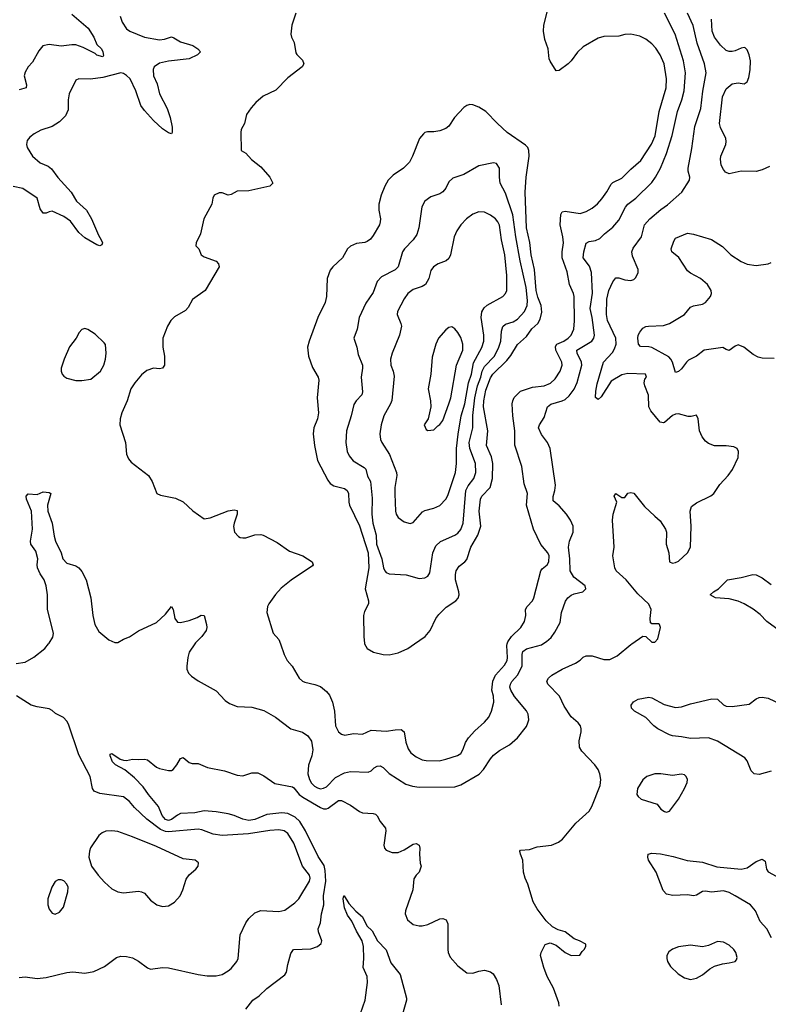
# Model space of a CAD drawing. Header units: inches. Extents: x 1682530 to 1839546, y 640742 to 791647.
# Tile 52 of 256: x 1700793 to 1705811, y 667583 to 674186. Entities that reach past the tile are written whole.
import ezdxf

# ---------------------------------------------------------------- set-up
doc = ezdxf.new("R2010")
doc.units = ezdxf.units.IN
doc.header["$MEASUREMENT"] = 0
doc.layers.add('B7606', color=7, linetype='Continuous')
doc.layers.add('B7607', color=7, linetype='Continuous')

msp = doc.modelspace()

# ---------------------------------------------------------------- linework, layer by layer
at = {"layer": 'B7606', "color": 5}
for points, elevation in [([(1700768.5, 669868.5), (1700830, 669878.7), (1700888.1, 669911.9), (1700962, 669970), (1700986.2, 670000)], 560), ([(1701967.6, 670000), (1701930, 669945.2), (1701920.3, 669910), (1701914.4, 669850), (1701914.4, 669830), (1701924.2, 669804.2), (1701944.4, 669784.4), (1701990, 669752.4), (1702110, 669684.9), (1702170, 669621.6), (1702200.5, 669600.5), (1702250, 669580.4), (1702350, 669575.6), (1702430, 669553.4), (1702507.7, 669510), (1702610, 669430.4), (1702690, 669408.5), (1702724.4, 669384.4), (1702748.2, 669348.2), (1702758.9, 669290), (1702751.8, 669250), (1702730, 669186.6), (1702725.6, 669130), (1702736.6, 669090), (1702750, 669067.1), (1702770, 669046), (1702790, 669034), (1702810, 669029.4), (1702830, 669031.8), (1702850, 669042.2), (1702910, 669104.3), (1702970, 669134.7), (1703010, 669144.1), (1703130, 669140.9), (1703150, 669148.4), (1703169.6, 669170), (1703190, 669180.9), (1703210, 669181.5), (1703230, 669171.8), (1703270, 669130.3), (1703380.7, 669060.7), (1703425.9, 669045.9), (1703470, 669038.9), (1703710, 669041.8), (1703750, 669056.1), (1703873.1, 669126.9), (1703902.2, 669157.8), (1703950, 669230.5), (1703970, 669253), (1704010, 669285.5), (1704076.6, 669323.4), (1704129.6, 669370.4), (1704190, 669447.3), (1704199.6, 669470), (1704206, 669490), (1704202.4, 669530), (1704190, 669552), (1704110, 669648.3), (1704085, 669690), (1704079, 669710), (1704082.6, 669730), (1704092.1, 669747.9), (1704129.4, 669790.6), (1704162, 669850), (1704161, 669930), (1704166, 669950), (1704190, 669966.4), (1704290, 669994.7), (1704298.9, 670000)], 560), ([(1702541.3, 670000), (1702566, 669930), (1702586.4, 669890), (1702619.3, 669850), (1702666.4, 669770), (1702690, 669750.4), (1702704.5, 669744.5), (1702771.6, 669728.4), (1702810, 669714), (1702850, 669682), (1702870, 669655.6), (1702889.3, 669610), (1702902.6, 669550), (1702910.2, 669450), (1702930, 669410.3), (1702950, 669395.3), (1702972.1, 669387.9), (1703030, 669399.5), (1703090, 669394.9), (1703150, 669422), (1703250, 669415.5), (1703310, 669424.5), (1703350, 669425.3), (1703370.2, 669410), (1703382, 669342), (1703397.3, 669297.3), (1703416, 669270), (1703450, 669242.8), (1703490, 669222.4), (1703518, 669218), (1703604.7, 669215.3), (1703650, 669226.9), (1703728.7, 669251.3), (1703750, 669264.9), (1703765.8, 669294.2), (1703781.1, 669338.9), (1703800.6, 669370), (1703843.4, 669416.6), (1703910, 669474.7), (1703937.4, 669510), (1703955.8, 669550), (1703971.9, 669610), (1703970, 669649.2), (1703959.1, 669690), (1703965.8, 669750), (1703983.6, 669790), (1704043.4, 669856.6), (1704061.2, 669890), (1704064, 669910), (1704058.9, 669990), (1704061.4, 670000)], 580), ([(1703105.3, 670000), (1703122, 669970), (1703164.9, 669945), (1703229.1, 669929.1), (1703270, 669927.9), (1703330, 669941.3), (1703394.5, 669970), (1703438.6, 670000)], 620), ([(1704409.6, 667570), (1704407.3, 667592.7), (1704370.8, 667690.8), (1704329.7, 667770), (1704305.6, 667830), (1704285.2, 667910), (1704289.3, 667930.7), (1704314.6, 667985.4), (1704350, 667994.8), (1704390, 667980.7), (1704450, 667930.7), (1704490, 667911), (1704547.3, 667912.7), (1704563.1, 667936.9), (1704578, 667950), (1704588, 667970), (1704587.3, 667987.3), (1704546, 668010), (1704510, 668022), (1704450, 668069.2), (1704401.7, 668081.7), (1704363.8, 668103.8), (1704322.4, 668142.4), (1704262.8, 668222.8), (1704235.1, 668270), (1704199.3, 668390), (1704180.9, 668430), (1704169.6, 668470), (1704167, 668550), (1704149.6, 668590), (1704146.6, 668610), (1704150, 668616), (1704210, 668622), (1704261.2, 668638.8), (1704358, 668650), (1704404, 668670), (1704432.7, 668690), (1704520.8, 668799.2), (1704610, 668878), (1704629.2, 668910), (1704685.2, 669050), (1704689.3, 669090), (1704682.7, 669130), (1704670, 669159), (1704649.6, 669189.6), (1704561.4, 669281.4), (1704546.7, 669306.7), (1704543.6, 669350), (1704557.6, 669410), (1704557.6, 669430), (1704551.5, 669450), (1704536.9, 669470), (1704490, 669511.8), (1704443, 669583), (1704411.9, 669650), (1704333.6, 669730), (1704327.6, 669750), (1704338.4, 669770), (1704359.5, 669790), (1704430, 669830.3), (1704519.3, 669870), (1704549.7, 669890.3), (1704570, 669910.4), (1704590, 669919.5), (1704630, 669920.9), (1704710, 669896.5), (1704750, 669895.4), (1704798.8, 669921.2), (1704890, 669995.5), (1704896.4, 670000)], 540), ([(1700790, 667764), (1700830, 667767.7), (1700910, 667757), (1700970, 667763.7), (1701110, 667797.4), (1701150, 667800.3), (1701230, 667792.7), (1701290, 667803), (1701362.6, 667837.4), (1701442, 667898), (1701470, 667906.7), (1701510, 667904.2), (1701550, 667894.9), (1701590, 667872), (1701650, 667828), (1701670, 667819.1), (1701750, 667830.3), (1701790, 667827.2), (1701990, 667782.6), (1702050, 667773.4), (1702110, 667773.4), (1702150, 667784.2), (1702190, 667807), (1702210, 667824.4), (1702247.8, 667870), (1702257.4, 667890), (1702270.9, 668050), (1702308.6, 668130), (1702330, 668158.7), (1702370, 668197), (1702408.5, 668211.5), (1702530, 668206), (1702570, 668213.8), (1702636.5, 668263.5), (1702663.5, 668290), (1702736.9, 668410), (1702740.5, 668430), (1702735.4, 668450), (1702689.9, 668509.9), (1702630, 668663.6), (1702590, 668727.8), (1702566.6, 668746.6), (1702530, 668753.6), (1702469, 668749), (1702326.7, 668726.7), (1702150, 668715.9), (1702090, 668725.2), (1702014.4, 668754.4), (1701990, 668758.5), (1701790, 668740.5), (1701770, 668743), (1701736.1, 668756.1), (1701645.9, 668825.9), (1701563, 668903), (1701530, 668943.5), (1701490, 668974.7), (1701330, 668996.9), (1701292.3, 669012.3), (1701282, 669030), (1701264.4, 669110), (1701190, 669257), (1701121.1, 669461.1), (1701110, 669482.9), (1701086.5, 669506.5), (1701032.5, 669532.5), (1701010, 669553.7), (1700990, 669564.2), (1700910, 669577.3), (1700870, 669589.8), (1700771.5, 669651.5)], 560), ([(1705830, 669146.9), (1705750, 669125.3), (1705716, 669130), (1705696.4, 669150), (1705670, 669215.1), (1705655.2, 669235.2), (1705470, 669347.4), (1705410, 669369.3), (1705290, 669366.8), (1705230, 669378.1), (1705170, 669383.2), (1705150, 669390.5), (1705070, 669430.6), (1705045, 669450), (1704990, 669507.2), (1704915.1, 669550), (1704895.1, 669570), (1704893.2, 669590), (1704907.7, 669612.3), (1704939, 669630), (1705010, 669642), (1705030, 669638.7), (1705114.4, 669594.4), (1705190, 669572.7), (1705230, 669577.4), (1705290, 669599.3), (1705432.7, 669632.7), (1705470, 669628.8), (1705510, 669592.2), (1705530, 669582.8), (1705570, 669581.3), (1705682.9, 669597.1), (1705730, 669631.6), (1705750, 669640.8), (1705770, 669643.6), (1705810, 669635.6), (1705890, 669598)], 520), ([(1702310, 667551), (1702355.3, 667610), (1702398.9, 667641.1), (1702449.3, 667690), (1702570, 667781), (1702580.9, 667799.1), (1702589.5, 667850), (1702610, 667924.7), (1702629.2, 667950), (1702745.6, 667954.4), (1702788.7, 667970), (1702814, 667990), (1702819.3, 668010), (1702796.4, 668070), (1702794.8, 668090), (1702810, 668130.8), (1702816.2, 668190), (1702832.2, 668250), (1702829.3, 668310), (1702845.3, 668410), (1702840.7, 668480.7), (1702834.1, 668514.1), (1702794.2, 668574.2), (1702710, 668746.6), (1702671.9, 668810), (1702638.9, 668838.9), (1702590, 668863.9), (1702550, 668867.6), (1702450, 668855.2), (1702370, 668823.1), (1702330, 668816.3), (1702290, 668824.3), (1702230, 668850.6), (1702190, 668861.4), (1702110, 668874.5), (1702030, 668880.3), (1701966.8, 668866.8), (1701870, 668861.8), (1701850, 668852.4), (1701810, 668822.6), (1701790, 668815.7), (1701770, 668822.5), (1701748.6, 668850), (1701724.2, 668910), (1701656, 668990), (1701621.8, 669041.8), (1701562, 669102), (1701496.8, 669156.8), (1701436, 669190), (1701415.1, 669210), (1701399, 669250), (1701400.2, 669259.8), (1701410, 669264.7), (1701467.7, 669227.7), (1701490, 669220.7), (1701510, 669219.1), (1701550, 669226.8), (1701590, 669224), (1701630, 669228), (1701650, 669223.1), (1701710, 669174.4), (1701730, 669163.8), (1701790, 669150.6), (1701810, 669150.7), (1701821.2, 669158.8), (1701846.6, 669190), (1701870, 669231.3), (1701890, 669238), (1701930, 669206), (1701950, 669198), (1701990, 669198.8), (1702051.3, 669171.3), (1702166.8, 669150), (1702250, 669119.1), (1702290, 669116), (1702350, 669134.9), (1702390, 669134.9), (1702430, 669114.4), (1702503, 669063), (1702620.8, 669040.8), (1702630, 669035.5), (1702667.2, 668990), (1702691.4, 668971.4), (1702810, 668902.2), (1702830, 668894.8), (1702850, 668893.2), (1702861.8, 668898.2), (1702930, 668949.1), (1702950, 668950.2), (1703010, 668918.9), (1703070, 668875.8), (1703090, 668868.4), (1703162.6, 668862.6), (1703177.5, 668857.5), (1703190, 668847.3), (1703210.6, 668810), (1703244.9, 668764.9), (1703247.7, 668747.7), (1703234.9, 668650), (1703239.1, 668630), (1703250, 668617.3), (1703290, 668600.7), (1703330, 668601.6), (1703370, 668619.3), (1703430, 668657.3), (1703450, 668660.7), (1703470.8, 668650), (1703475.5, 668630), (1703473, 668590), (1703478, 668530), (1703484.7, 668510), (1703471, 668470), (1703450.5, 668449.5), (1703436.3, 668423.7), (1703428, 668350), (1703379.1, 668210), (1703378, 668190), (1703393.4, 668150), (1703430, 668119.5), (1703470, 668108.9), (1703490.9, 668109.1), (1703530, 668118.9), (1703610, 668156.3), (1703630, 668158.8), (1703651.3, 668150), (1703663.5, 668123.5), (1703663, 667950), (1703665.5, 667930), (1703679, 667899), (1703730, 667840.7), (1703790, 667794), (1703830, 667793), (1703870, 667806), (1703910, 667812.4), (1703950, 667800.5), (1703967.1, 667787.1), (1703990.2, 667750.2), (1704005.3, 667710), (1704020.9, 667580.9)], 540), ([(1705833.8, 668030), (1705802, 668090), (1705757.9, 668137.9), (1705725.2, 668210), (1705691, 668250), (1705590, 668311.8), (1705550, 668332.3), (1705510, 668345.2), (1705430, 668336.1), (1705390, 668341.1), (1705370, 668338.8), (1705330, 668315.4), (1705310, 668311), (1705270, 668316.8), (1705171.9, 668311.9), (1705130, 668322.6), (1705106.8, 668346.8), (1705060.8, 668470), (1705008.8, 668550), (1705004, 668570), (1705007, 668590), (1705030, 668598), (1705087.7, 668592.3), (1705174.4, 668574.4), (1705267.4, 668547.4), (1705370, 668536.2), (1705465.5, 668505.5), (1705630, 668490.2), (1705670, 668499.1), (1705730, 668541.3), (1705770, 668557.4), (1705790, 668544), (1705800.3, 668490), (1705810, 668472.7), (1705863.4, 668443.4)], 520), ([(1703078.3, 667521.7), (1703109.8, 667610), (1703124.5, 667730), (1703121.7, 667770), (1703096.3, 667830), (1703100.7, 667890), (1703097.5, 667970), (1703089, 668010), (1703050, 668074), (1703020.5, 668140.5), (1702990, 668180.5), (1702970, 668229.3), (1702961.2, 668290), (1702966, 668310), (1702969, 668311), (1702998.5, 668258.5), (1703047.3, 668207.3), (1703090.5, 668170), (1703120.3, 668110), (1703156, 668076), (1703192, 668010), (1703248.8, 667948.8), (1703281.2, 667861.2), (1703342.9, 667782.9), (1703385.1, 667625.1), (1703385.2, 667610), (1703345.2, 667470)], 520)]:
    msp.add_lwpolyline(points, dxfattribs=dict(at, elevation=elevation))
for points, elevation in [([(1705090, 669129.3), (1705050, 669129.3), (1704998, 669110), (1704970, 669088.7), (1704934.8, 669030), (1704930.9, 668990.9), (1704938, 668978), (1704959.8, 668959.8), (1705065.4, 668925.4), (1705091, 668891), (1705115.3, 668875.3), (1705130, 668871), (1705150, 668878.8), (1705210, 668958.8), (1705249.4, 669030), (1705266.6, 669070), (1705269.3, 669090), (1705261.2, 669110), (1705250, 669121.2), (1705230, 669126.6), (1705170, 669117)], 540), ([(1701410, 668747.7), (1701370, 668743.9), (1701345.8, 668734.2), (1701323.7, 668716.3), (1701267.9, 668632.1), (1701260.3, 668610), (1701256.5, 668570), (1701274.9, 668510), (1701318.9, 668450), (1701361.4, 668401.4), (1701410, 668356.9), (1701450, 668336.5), (1701490, 668330.2), (1701590, 668341.7), (1701610, 668338.7), (1701630, 668328.2), (1701670, 668281.6), (1701711.3, 668251.3), (1701750, 668239.6), (1701790, 668242.8), (1701830, 668267.2), (1701868.7, 668310), (1701886.6, 668350), (1701910, 668422.8), (1701930, 668450.8), (1701974, 668490), (1701989, 668510), (1701992.1, 668532.1), (1701969.3, 668549.3), (1701890, 668558.4), (1701710, 668641.8), (1701550, 668707), (1701450, 668741.4)], 580), ([(1701070, 668418.4), (1701050, 668418.4), (1701030, 668406), (1701008.5, 668370), (1700981.6, 668290), (1700981.6, 668250), (1700990, 668221), (1701010, 668194.8), (1701030, 668187.3), (1701059.1, 668200.9), (1701086.2, 668233.8), (1701116.6, 668336.6), (1701118, 668370), (1701110, 668389.2), (1701090, 668411.6)], 580), ([(1705470, 668005.2), (1705410, 667977.2), (1705370, 667969.2), (1705290, 667979.3), (1705210.5, 667969.5), (1705170, 667953.2), (1705145.2, 667934.8), (1705131, 667910), (1705130.8, 667890), (1705136, 667870), (1705156.8, 667836.8), (1705208.1, 667788.1), (1705250, 667760.7), (1705290, 667750.6), (1705330, 667759.1), (1705370, 667782), (1705419.1, 667820.9), (1705450, 667839.1), (1705504.8, 667855.2), (1705550, 667860.7), (1705590, 667871.3), (1705599.3, 667880.7), (1705603.1, 667896.9), (1705592.7, 667930), (1705579.3, 667950), (1705550, 667979.3), (1705510, 667999.3)], 540)]:
    msp.add_lwpolyline(points, close=True, dxfattribs=dict(at, elevation=elevation))
at = {"layer": 'B7607', "color": 5}
for points, elevation in [([(1704061.4, 670000), (1704065, 670015), (1704089.3, 670050.7), (1704151.6, 670110), (1704176.8, 670150), (1704186.8, 670190), (1704183.5, 670230), (1704194.8, 670250), (1704229.8, 670290), (1704240.2, 670310), (1704286.8, 670490), (1704296.2, 670503.8), (1704329.7, 670530), (1704339.8, 670550), (1704341.4, 670590), (1704334.2, 670610), (1704286.9, 670666.9), (1704236.8, 670770), (1704190.6, 670930), (1704197.2, 671010), (1704174.4, 671074.4), (1704158.5, 671190), (1704113.3, 671333.3), (1704112.7, 671430), (1704098.2, 671530), (1704095.2, 671610), (1704097.8, 671630), (1704108.3, 671651.7), (1704150, 671695.5), (1704230, 671720.9), (1704310, 671730.8), (1704350.4, 671749.6), (1704382, 671778), (1704415.7, 671830), (1704429.1, 671870), (1704427.6, 671890), (1704387.1, 671970), (1704384.6, 671995.4), (1704393.1, 672010), (1704440.8, 672030), (1704469.8, 672050), (1704489.1, 672070), (1704507.9, 672110), (1704512.8, 672167.2), (1704509.8, 672330), (1704505.8, 672350), (1704477.7, 672410), (1704464.2, 672495.8), (1704429.9, 672590), (1704429.9, 672630), (1704437.7, 672690), (1704434, 672730), (1704415.8, 672810), (1704419.8, 672880.2), (1704430, 672897.4), (1704450, 672901.2), (1704550, 672887.1), (1704590, 672899.7), (1704630, 672923.5), (1704667.5, 672952.5), (1704695.6, 672984.4), (1704728.8, 673031.2), (1704757.3, 673082.7), (1704770, 673093.5), (1704830, 673123.2), (1704890, 673183.9), (1704957.8, 673242.2), (1705027.8, 673352.2), (1705053, 673407), (1705080.8, 673570), (1705125.9, 673730), (1705129.9, 673790), (1705113.6, 673890), (1705086.1, 673950), (1705056.4, 673996.4), (1705030, 674024.7), (1704990, 674056.3), (1704950, 674075.1), (1704890, 674089.7), (1704850, 674086.6), (1704810, 674076), (1704710, 674074.2), (1704670, 674061.7), (1704570, 674004), (1704532.4, 673967.6), (1704490.3, 673910), (1704470, 673889.7), (1704410, 673845.2), (1704390, 673844), (1704348.5, 673908.5), (1704343.5, 673923.5), (1704336.1, 673990), (1704314.5, 674054.5), (1704305, 674110), (1704306, 674150), (1704362.1, 674370)], 580), ([(1701465.7, 674210), (1701479, 674170), (1701510, 674125.3), (1701530.5, 674110), (1701629, 674069), (1701730, 674052), (1701764.5, 674055.5), (1701810, 674070.3), (1701825.5, 674065.5), (1701870, 674037.4), (1701953.3, 674013.3), (1701986.8, 673990), (1702004, 673970), (1701986, 673950), (1701930, 673924.9), (1701790, 673908.5), (1701730, 673894.2), (1701694.2, 673870), (1701686.9, 673853.1), (1701689.4, 673810), (1701715.1, 673755.1), (1701731.2, 673690), (1701780.8, 673590), (1701800.9, 673530), (1701814.7, 673465.3), (1701815.5, 673430), (1701810, 673421.2), (1701790, 673427.3), (1701750, 673454.7), (1701690, 673510.9), (1701630, 673576.8), (1701605, 673610), (1701572.1, 673710), (1701533, 673790), (1701510, 673812.7), (1701490, 673824.7), (1701470, 673829.1), (1701350, 673798.4), (1701267.2, 673787.2), (1701190.5, 673789.5), (1701170, 673781.2), (1701124.4, 673690), (1701117.6, 673650), (1701117.4, 673582.6), (1701099.4, 673540.6), (1701059.3, 673500.7), (1701010, 673469.6), (1700935.6, 673444.4), (1700890, 673420.9), (1700861.7, 673398.3), (1700843.8, 673376.2), (1700839.1, 673350), (1700843, 673330), (1700879.5, 673270), (1700930, 673225.3), (1700984.2, 673204.2), (1701006.8, 673186.8), (1701048.3, 673128.3), (1701138.3, 673030), (1701174.9, 672970), (1701240.3, 672910), (1701274.9, 672850), (1701321.4, 672741.4), (1701340.3, 672710), (1701348, 672690), (1701344, 672676), (1701330.3, 672669.7), (1701310, 672675.8), (1701230, 672722.6), (1701190, 672758.7), (1701134.1, 672834.1), (1701090, 672866), (1701010, 672901.3), (1700990, 672898.4), (1700970, 672889), (1700950, 672889), (1700930, 672917.2), (1700909.6, 672990), (1700814.2, 673054.2), (1700750, 673067.1)], 560), ([(1701143.4, 674223.4), (1701252, 674130), (1701290.4, 674070), (1701310, 674021), (1701341, 673990), (1701350.6, 673970.6), (1701354.4, 673945.6), (1701350, 673938), (1701310.5, 673949.5), (1701299.3, 673959.3), (1701219.4, 673999.4), (1701170, 674016.9), (1701142.3, 674017.7), (1701070, 674008.3), (1700990, 674018.9), (1700949.2, 674010.8), (1700921.6, 673978.4), (1700878.7, 673901.3), (1700849.6, 673870.4), (1700830, 673834), (1700824.1, 673810), (1700838, 673750), (1700836.3, 673730), (1700790, 673715.4)], 540), ([(1702643.8, 674230), (1702617.1, 674150), (1702610.7, 674090), (1702614.8, 674070), (1702633.8, 674033.8), (1702644.8, 673964.8), (1702651.8, 673951.8), (1702690, 673914.8), (1702698, 673890), (1702687.7, 673870), (1702590, 673795.8), (1702510, 673714.3), (1702426, 673674), (1702375.5, 673630), (1702344.7, 673595.3), (1702314, 673550), (1702301, 673490), (1702278.8, 673450), (1702274.8, 673430), (1702278, 673310), (1702310, 673291), (1702347.8, 673247.8), (1702410, 673199.3), (1702470.4, 673130), (1702490.7, 673090), (1702470.2, 673069.8), (1702330, 673038.2), (1702250, 673036.1), (1702210, 673014.5), (1702190, 673009.7), (1702150, 673026), (1702130, 673026), (1702097.3, 673010), (1702088, 672990), (1702082, 672950), (1702027.3, 672850), (1702004.9, 672750), (1701976.3, 672690), (1701974.8, 672670), (1701994, 672650), (1702010.7, 672610), (1702030, 672595.5), (1702110, 672566), (1702126, 672550), (1702130.4, 672530), (1702035.5, 672370), (1701952.4, 672310), (1701922.8, 672257.2), (1701903.9, 672236.1), (1701830, 672194.7), (1701805.3, 672170), (1701783.1, 672130), (1701752.7, 672050), (1701752.4, 671990), (1701763.1, 671930), (1701762.8, 671870), (1701750, 671848.7), (1701730, 671844), (1701690, 671849.4), (1701645.5, 671834.5), (1701610, 671803.7), (1701564.9, 671750), (1701539.1, 671710), (1701514, 671630), (1701477.3, 671550), (1701466.8, 671510), (1701464, 671470), (1701501.3, 671350), (1701510, 671272), (1701522, 671242), (1701539.3, 671219.3), (1701656, 671130), (1701680.7, 671090), (1701711.3, 671010), (1701736.8, 670996.8), (1701838.5, 670978.5), (1701890, 670954), (1701953.1, 670893.1), (1702030, 670839.5), (1702070, 670846.3), (1702190, 670892.8), (1702230, 670900.4), (1702250, 670894.8), (1702250.3, 670870), (1702230.3, 670810), (1702227.4, 670787.4), (1702233, 670750), (1702259.9, 670719.9), (1702270, 670713.4), (1702290, 670710.5), (1702310, 670712.7), (1702370, 670732.2), (1702410, 670734.4), (1702424.7, 670730), (1702519.4, 670679.4), (1702601.5, 670621.5), (1702690.8, 670590), (1702753, 670550), (1702760.5, 670530), (1702755.6, 670524.4), (1702612.3, 670427.7), (1702546.9, 670373.1), (1702507.7, 670332.3), (1702463.1, 670270), (1702454.4, 670250), (1702450.5, 670210), (1702492.5, 670072.5), (1702530.7, 670030), (1702541.3, 670000)], 580), ([(1704298.9, 670000), (1704324.6, 670015.4), (1704356.5, 670043.5), (1704381.2, 670078.8), (1704415.2, 670144.8), (1704426, 670210), (1704452.6, 670287.4), (1704467.3, 670310), (1704490, 670328), (1704510, 670336.3), (1704568, 670350), (1704588.7, 670370), (1704584, 670390), (1704506.9, 670446.9), (1704482.5, 670490), (1704481.9, 670570), (1704471.6, 670650), (1704478.9, 670690), (1704503.1, 670750), (1704504.4, 670790), (1704485.7, 670830), (1704458.3, 670870), (1704410, 670925.1), (1704370, 670959.3), (1704368.9, 670988.9), (1704381.2, 671030), (1704384.1, 671064.1), (1704349.7, 671309.7), (1704331.8, 671350), (1704290, 671404.5), (1704271, 671450), (1704277.6, 671470), (1704310, 671519.5), (1704331, 671590), (1704352.7, 671607.3), (1704429.9, 671630.1), (1704450, 671640.2), (1704476.5, 671663.5), (1704510, 671708.9), (1704530, 671752.4), (1704560.8, 671870), (1704559.9, 671890), (1704529.1, 671950), (1704527.2, 671970), (1704627.6, 672030), (1704641.1, 672050), (1704646.6, 672070), (1704630.9, 672190), (1704616.4, 672250), (1704632.9, 672352.9), (1704626.5, 672490), (1704613.8, 672533.8), (1704571.1, 672590), (1704574.8, 672630), (1704590, 672687.3), (1704610, 672698.9), (1704653.8, 672706.2), (1704681.6, 672718.4), (1704713.3, 672750), (1704770, 672794), (1704810, 672842), (1704855, 672930), (1704869.8, 672950), (1704923.5, 672990), (1705030, 673095.6), (1705055.3, 673130), (1705088.8, 673191.2), (1705129.2, 673290), (1705167.9, 673410), (1705203.2, 673570), (1705231.9, 673648.1), (1705248.5, 673710), (1705255.9, 673830), (1705242.4, 673910), (1705186.1, 674090), (1705115, 674230)], 560), ([(1704896.4, 670000), (1704970, 670051.3), (1704990.9, 670050.9), (1705030, 670012), (1705050, 670012), (1705070, 670034), (1705089, 670110), (1705082, 670130), (1705075.1, 670135.1), (1705030, 670134), (1705022, 670142), (1705019.6, 670170), (1705025.7, 670230), (1705010, 670267.3), (1704936.9, 670336.9), (1704859.7, 670430), (1704791.5, 670490), (1704781.6, 670510), (1704769.7, 670590), (1704777.6, 670650), (1704767.6, 670830), (1704772, 670870), (1704796, 670950), (1704779.3, 670990), (1704788.7, 671010), (1704830, 670982.8), (1704850, 670982.8), (1704870, 671010.7), (1704890, 671016.3), (1704910, 671010.5), (1704982, 670922), (1705050, 670855.8), (1705086.7, 670826.7), (1705123.1, 670770), (1705128.7, 670750), (1705125.8, 670670), (1705143.8, 670610), (1705150, 670551), (1705170, 670541.1), (1705190, 670545.3), (1705210, 670554.9), (1705269.6, 670610), (1705289.6, 670650), (1705295.1, 670790), (1705287.3, 670890), (1705297.5, 670922.5), (1705330, 670947.3), (1705427.2, 670992.8), (1705445.2, 671010), (1705486.6, 671070), (1705541.6, 671130), (1705571.5, 671170), (1705609.5, 671250), (1705612.3, 671290), (1705602, 671310), (1705580.9, 671320.9), (1705530, 671329.4), (1705450, 671329.5), (1705410, 671343.7), (1705390, 671359.3), (1705367, 671390), (1705350, 671428.7), (1705340.9, 671510), (1705330, 671534), (1705295.2, 671524.8), (1705274.9, 671525.1), (1705210, 671543.5), (1705190, 671542), (1705170, 671531.1), (1705115.1, 671484.9), (1705110, 671482.2), (1705086.9, 671486.9), (1705023.2, 671563.2), (1705011.2, 671590), (1705008.5, 671668.5), (1704983.1, 671730), (1704979.7, 671750), (1704983.9, 671776.1), (1704994, 671790), (1704988.7, 671808.7), (1704870, 671813.1), (1704830, 671804), (1704757.7, 671762.3), (1704690, 671658), (1704670, 671639.3), (1704652.9, 671652.9), (1704655.1, 671695.1), (1704664.8, 671744.7), (1704707.7, 671890), (1704766.5, 671953.5), (1704781.1, 671978.9), (1704791.1, 672010), (1704789.9, 672050), (1704734.5, 672170), (1704726.9, 672210), (1704728.2, 672311.8), (1704741.8, 672370), (1704770, 672428.7), (1704790, 672455.3), (1704810, 672456), (1704850, 672441.3), (1704890, 672438), (1704910, 672444.9), (1704923.3, 672456.7), (1704939.5, 672490), (1704938.4, 672510), (1704900.5, 672600.5), (1704896.4, 672630), (1704905.8, 672654.2), (1704961, 672730), (1704982.4, 672810), (1705018, 672850), (1705090, 672912.6), (1705135.4, 672944.6), (1705232, 673030), (1705283.6, 673110), (1705284.7, 673130), (1705274, 673170), (1705273.5, 673190), (1705298.2, 673321.8), (1705318.3, 673470), (1705358.6, 673590), (1705373, 673707.1), (1705395, 673830), (1705383.7, 673890), (1705333.6, 674030), (1705307.4, 674147.4), (1705269.9, 674230)], 540), ([(1705819, 673201.1), (1705770, 673178.4), (1705730, 673168.6), (1705629.4, 673170.6), (1705550, 673153), (1705524.1, 673164.1), (1705510, 673180.7), (1705496.4, 673210), (1705490.9, 673250), (1705493.3, 673270), (1705527.1, 673350), (1705529.7, 673370), (1705526.6, 673390), (1705490, 673463.7), (1705485, 673490), (1705503.7, 673670), (1705530, 673722), (1705570, 673756.5), (1705610, 673762), (1705650, 673756.3), (1705669.6, 673770.4), (1705680.5, 673799.5), (1705689.7, 673850.3), (1705691.1, 673910), (1705683.5, 673950), (1705670, 673985.2), (1705656.6, 673996.6), (1705650, 674000.9), (1705630, 673996.2), (1705590, 673976.9), (1705570, 673972.8), (1705550, 673972.8), (1705530, 673979.7), (1705490, 674015.4), (1705450, 674069.8), (1705435.2, 674110), (1705429.9, 674190)], 520), ([(1703438.6, 670000), (1703510.8, 670049.2), (1703543.6, 670090), (1703583, 670170), (1703602.5, 670197.5), (1703652.7, 670247.3), (1703716.2, 670290), (1703732.5, 670307.5), (1703738.4, 670330), (1703736.2, 670350), (1703714.6, 670430), (1703714.6, 670465.4), (1703719.9, 670490), (1703738.5, 670521.5), (1703776.9, 670550), (1703790, 670565.3), (1703817.9, 670650), (1703865.2, 670730), (1703883.9, 670790), (1703874.2, 670890), (1703881.2, 670970), (1703891.5, 670990), (1703946.3, 671050), (1703962.5, 671110), (1703965.2, 671210), (1703955.5, 671255.5), (1703922, 671330), (1703931.2, 671430), (1703902, 671590), (1703903.9, 671630), (1703918.7, 671701.2), (1703950, 671785), (1703964.7, 671810), (1704058.2, 671901.8), (1704085.1, 671934.9), (1704130, 672008.2), (1704190, 672060.7), (1704227.3, 672112.7), (1704266.9, 672150), (1704281.9, 672178.1), (1704294, 672226), (1704288.2, 672270), (1704265.8, 672325.8), (1704255.2, 672370), (1704243.9, 672510), (1704222.7, 672610), (1704212.3, 672692.3), (1704189.5, 672790), (1704181.9, 673030), (1704187.3, 673130), (1704208.6, 673270), (1704206.9, 673310), (1704198.7, 673330), (1704184.8, 673344.8), (1704059.8, 673430), (1703995.1, 673490), (1703918.7, 673570), (1703870, 673600.5), (1703830, 673615.4), (1703810, 673616.9), (1703790, 673611.2), (1703770, 673596.9), (1703708.4, 673530), (1703670, 673472.3), (1703650, 673457), (1703610, 673440.7), (1703570, 673434), (1703526.6, 673433.4), (1703510, 673429.4), (1703499, 673421), (1703473, 673390), (1703427.2, 673270), (1703405.3, 673230), (1703364.9, 673190), (1703295.8, 673144.2), (1703262.8, 673110), (1703240.2, 673070), (1703216.9, 673010), (1703201.3, 672950), (1703201.6, 672910), (1703212.4, 672850), (1703210.4, 672830), (1703204.4, 672810), (1703161.8, 672738.2), (1703144.7, 672715.3), (1703122, 672698), (1703107.7, 672692.2), (1703050, 672685.1), (1703010, 672667.3), (1702990, 672649.3), (1702956.4, 672590), (1702892.4, 672530), (1702874, 672506), (1702854.6, 672450), (1702848.8, 672330), (1702840.3, 672290), (1702791.4, 672190), (1702733.1, 672030), (1702722.6, 671990), (1702728.4, 671930), (1702754.9, 671854.9), (1702794.9, 671790), (1702798.4, 671770), (1702786.4, 671650), (1702796.5, 671550), (1702788.7, 671510), (1702765.3, 671450), (1702760.9, 671410), (1702770.3, 671330), (1702790.2, 671230), (1702859, 671099), (1702875.4, 671075.4), (1702899.6, 671059.6), (1702970, 671041.5), (1702989.1, 671029.1), (1702996.5, 671010), (1702998.5, 670950), (1703003.2, 670930), (1703071.7, 670791.7), (1703128.1, 670610), (1703132.9, 670510), (1703109.4, 670370), (1703131.4, 670288.6), (1703130.3, 670270), (1703103.4, 670216.6), (1703098, 670190), (1703099, 670050), (1703103.4, 670003.4), (1703105.3, 670000)], 620), ([(1705850, 671915.1), (1705770, 671917.2), (1705742.4, 671922.4), (1705710, 671940.4), (1705648.2, 671990), (1705610, 672005.8), (1705590, 671997.4), (1705550, 671968.2), (1705530, 671973.6), (1705507, 671987), (1705382, 671970), (1705330, 671930.7), (1705276.5, 671903.5), (1705262, 671890), (1705230, 671844.2), (1705210, 671826), (1705190, 671820.9), (1705169.3, 671890), (1705158.8, 671910), (1705144.3, 671924.3), (1705030, 671987.4), (1705010, 671993.1), (1704955.2, 671995.2), (1704941.1, 672010), (1704936.5, 672050), (1704939.8, 672070), (1704949.2, 672090.8), (1704970, 672118.3), (1704990, 672128.2), (1705008.8, 672131.2), (1705110, 672134.7), (1705150, 672148.4), (1705249.6, 672210), (1705290, 672258), (1705310, 672267.6), (1705370, 672279.5), (1705389.8, 672290.2), (1705423.6, 672330), (1705429.6, 672350), (1705427.6, 672370), (1705404.7, 672410), (1705358, 672450), (1705290, 672486.6), (1705270, 672502), (1705210.9, 672590.9), (1705164.2, 672630), (1705161.1, 672650), (1705178, 672702), (1705190, 672721.6), (1705270, 672754), (1705310, 672748.9), (1705430, 672713.2), (1705504.8, 672664.8), (1705560.3, 672610), (1705630, 672565.8), (1705670, 672546.9), (1705730, 672537.1), (1705810, 672549.5), (1705830, 672557.8)], 520), ([(1700986.2, 670000), (1700990, 670004.7), (1701014.5, 670045.5), (1701018.7, 670070), (1701015.8, 670090), (1700979.6, 670230), (1700978.7, 670330), (1700969.8, 670390), (1700956.1, 670430), (1700929.3, 670469.3), (1700912.1, 670510), (1700909.8, 670530), (1700914.5, 670570), (1700901.8, 670621.8), (1700868.4, 670670), (1700865.7, 670690), (1700879.8, 670770), (1700871.6, 670890), (1700839.5, 670970), (1700837.2, 670990), (1700850, 671006), (1700910, 671002.8), (1700950, 671021), (1700990, 671016), (1701002, 671010), (1700980.4, 670930), (1700982.4, 670890), (1701010, 670811), (1701023.2, 670723.2), (1701032.4, 670690), (1701070.3, 670610), (1701083, 670570), (1701110, 670542.8), (1701170, 670524), (1701190, 670510.8), (1701210, 670486.8), (1701239.3, 670430), (1701270.4, 670310), (1701283.8, 670190), (1701297, 670130), (1701323.6, 670083.6), (1701390, 670027.4), (1701430, 670008.9), (1701450, 670010.3), (1701490, 670032.7), (1701530, 670047.7), (1701590, 670086.8), (1701710, 670142.8), (1701770, 670200.7), (1701810, 670250.8), (1701823, 670230), (1701832, 670170), (1701850, 670145.5), (1701870, 670144.9), (1701930, 670158), (1701982.4, 670177.6), (1702010, 670193.4), (1702030, 670191), (1702045.5, 670130), (1702048, 670110), (1702043, 670090), (1702013, 670050), (1701972.7, 670007.3), (1701967.6, 670000)], 560), ([(1705885.3, 670090), (1705801.5, 670150), (1705757.1, 670197.1), (1705710, 670233.2), (1705650, 670269.8), (1705610, 670286.6), (1705550, 670301.4), (1705458, 670310), (1705422, 670330), (1705444, 670350), (1705477.2, 670370), (1705538, 670430), (1705630, 670445.5), (1705706.8, 670466.8), (1705730, 670464), (1705770, 670444), (1705830, 670398)], 520)]:
    msp.add_lwpolyline(points, dxfattribs=dict(at, elevation=elevation))
for points, elevation in [([(1703970, 673226.6), (1703870, 673205.6), (1703771.2, 673148.8), (1703696.5, 673123.5), (1703670, 673098), (1703650, 673056), (1703630, 673032), (1703610, 673019.6), (1703550, 672997.6), (1703508, 672970), (1703489.1, 672930.9), (1703468.7, 672791.3), (1703454.7, 672745.3), (1703430.1, 672709.9), (1703371.7, 672650), (1703359, 672630), (1703330, 672528), (1703310.7, 672509.2), (1703217.4, 672462.6), (1703189.4, 672430.6), (1703163.7, 672356.3), (1703114.4, 672285.6), (1703068.8, 672190), (1703054.9, 672110), (1703032.4, 672050), (1703053.4, 671990), (1703061.2, 671941.2), (1703090.2, 671870), (1703091.3, 671850), (1703082.4, 671790), (1703090.2, 671690), (1703085.7, 671670), (1703048.7, 671631.3), (1703033.8, 671606.2), (1703016, 671530), (1702984.4, 671430), (1702979.2, 671350), (1702987.2, 671290), (1703001.4, 671261.4), (1703028.3, 671228.3), (1703103.1, 671183.1), (1703112.9, 671172.9), (1703124.9, 671124.9), (1703144.3, 671090), (1703156.9, 670976.9), (1703154.6, 670870), (1703161.2, 670810), (1703182.2, 670730), (1703185.9, 670670), (1703220.9, 670570), (1703231.1, 670511.1), (1703240.3, 670490), (1703250, 670478.7), (1703270, 670470.3), (1703383.1, 670463.1), (1703470, 670438.4), (1703510, 670443.1), (1703530, 670455.5), (1703543.3, 670476.7), (1703562.4, 670610), (1703583.1, 670656.9), (1703613.8, 670686.2), (1703710, 670729.2), (1703730, 670742.4), (1703750, 670767.4), (1703766.9, 670810), (1703784.3, 671030), (1703799.6, 671060.4), (1703837.3, 671110), (1703849.9, 671150), (1703848, 671210), (1703809.6, 671309.6), (1703806.5, 671350), (1703831.5, 671450), (1703831.6, 671531.6), (1703844.4, 671650), (1703862, 671730), (1703884.6, 671790), (1703893.2, 671830), (1703910, 671860.4), (1703974.9, 671930), (1704004.2, 671990), (1704017.7, 672030), (1704023.4, 672096.6), (1704032.2, 672127.8), (1704050, 672145.4), (1704100.8, 672159.2), (1704130, 672177.1), (1704176.5, 672230), (1704194.7, 672270), (1704197.1, 672302.9), (1704189.1, 672390), (1704148.2, 672568.2), (1704118.8, 672730), (1704098.4, 672878.4), (1704050, 673023.6), (1704013.3, 673090), (1704008.5, 673130), (1704009.5, 673190), (1703990, 673222.7)], 640), ([(1703870, 672898.3), (1703830, 672881.1), (1703788.5, 672850), (1703750, 672811.5), (1703722.6, 672770), (1703704.6, 672730), (1703681.3, 672610), (1703670, 672585.2), (1703651.8, 672568.2), (1703598.8, 672550), (1703568, 672530), (1703550, 672505.2), (1703535.3, 672450), (1703513.1, 672410), (1703490, 672396.1), (1703430, 672377.2), (1703395.8, 672350), (1703370, 672314.5), (1703326, 672230), (1703324.2, 672210), (1703348.9, 672150), (1703351.6, 672130), (1703339.6, 672070), (1703289.2, 671950), (1703278, 671910), (1703281.3, 671870), (1703297.3, 671830), (1703303.8, 671796.2), (1703286.7, 671633.3), (1703279.2, 671610), (1703234, 671530), (1703216, 671470), (1703206.7, 671410), (1703212.4, 671370), (1703220.2, 671350), (1703272, 671270), (1703318.6, 671150), (1703320.2, 671130), (1703308.5, 671050), (1703307, 671007), (1703311.4, 670891.4), (1703316.5, 670870), (1703330, 670848.4), (1703370, 670818), (1703410, 670808), (1703430, 670813.4), (1703494.1, 670885.8), (1703510, 670894.4), (1703570, 670910.4), (1703610, 670928.7), (1703649.8, 670970.2), (1703663.5, 670996.5), (1703715.3, 671150), (1703720.8, 671210), (1703720.9, 671310), (1703732.8, 671407.2), (1703753.1, 671530), (1703776.9, 671610), (1703802.2, 671750), (1703820.9, 671810), (1703835.9, 671884.1), (1703891.4, 671988.6), (1703904.5, 672030), (1703904.9, 672070), (1703886.8, 672190), (1703892, 672228), (1703906.7, 672253.3), (1703927.2, 672272.8), (1704031.5, 672330), (1704049.7, 672350), (1704057.8, 672370), (1704058.5, 672470), (1704044.3, 672610), (1704022.1, 672710), (1704008.5, 672808.5), (1703999.3, 672830), (1703983.5, 672850), (1703950, 672874.7), (1703910, 672895.4)], 660), ([(1703690, 672126), (1703670, 672122.7), (1703650, 672106), (1703599.5, 672050), (1703581.7, 672010), (1703557.5, 671922.5), (1703550.2, 671809.8), (1703532, 671710), (1703547, 671630), (1703548.4, 671590), (1703531, 671510), (1703504.7, 671470), (1703518, 671438), (1703530, 671431.3), (1703570, 671436), (1703596.6, 671463.4), (1703610, 671470.8), (1703630, 671498.8), (1703670.8, 671610), (1703682.4, 671650), (1703720.6, 671870), (1703763.5, 671970), (1703763.9, 672010), (1703750, 672055.1), (1703730, 672089.5), (1703710, 672112.3)], 680), ([(1701230, 672115.3), (1701210, 672108), (1701190.9, 672089.1), (1701171, 672050), (1701127.9, 671992.1), (1701090.6, 671910), (1701070.7, 671850), (1701070.7, 671830), (1701078.8, 671810), (1701090, 671796), (1701110, 671782.8), (1701170, 671766.8), (1701210, 671766.8), (1701270, 671776), (1701334, 671830), (1701358, 671870), (1701369.2, 671910), (1701373.2, 671950), (1701368.4, 672008.4), (1701360.4, 672020.4), (1701298, 672078), (1701250, 672108.7)], 580)]:
    msp.add_lwpolyline(points, close=True, dxfattribs=dict(at, elevation=elevation))

doc.saveas('drawing.dxf')
